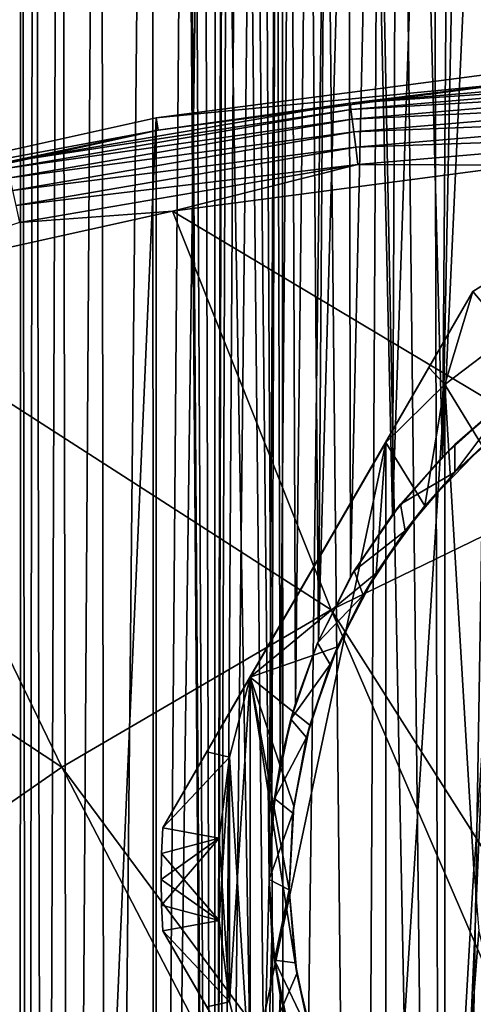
# Model space of a CAD drawing. Header units: metres. Extents: x -263 to 72, y -72 to 102.
# Tile 67 of 256: x -15 to -7, y 56 to 73. Entities that reach past the tile are written whole.
import ezdxf

# ---------------------------------------------------------------- set-up
doc = ezdxf.new("R2010")
doc.units = ezdxf.units.M
doc.layers.add('solid_FREE_STANDING_ONO_SW0004', color=7, linetype='CONTINUOUS')

msp = doc.modelspace()

# ---------------------------------------------------------------- linework, layer by layer
at = {"layer": 'solid_FREE_STANDING_ONO_SW0004'}
for points in [[(-14.970279, 100.5, 31.356197), (-14.846718, 17.566301, 30.16107), (-14.983201, 17.450033, 31.590286)], [(-14.970279, 100.5, 31.356197), (-14.983201, 17.450033, 31.590286), (-14.9832, 17.450035, 33.009731)], [(-14.970279, 100.5, 33.243805), (-14.9832, 17.450035, 33.009731), (-14.846715, 17.566305, 34.438953)], [(-14.970279, 100.5, 31.356197), (-14.9832, 17.450035, 33.009731), (-14.970279, 100.5, 33.243805)], [(-14.733212, 100.5, 29.483536), (-14.846718, 17.566301, 30.16107), (-14.970279, 100.5, 31.356197)], [(-14.970279, 100.5, 33.243805), (-14.846715, 17.566305, 34.438953), (-14.733212, 100.5, 35.116463)], [(-14.733212, 100.5, 29.483536), (-14.562979, 17.802237, 28.705618), (-14.846718, 17.566301, 30.16107)], [(-14.733212, 100.5, 35.116463), (-14.846715, 17.566305, 34.438953), (-14.562973, 17.802242, 35.894405)], [(-14.262833, 100.5, 27.655476), (-14.562979, 17.802237, 28.705618), (-14.733212, 100.5, 29.483536)], [(-14.733212, 100.5, 35.116463), (-14.562973, 17.802242, 35.894405), (-14.262833, 100.5, 36.944523)], [(-14.262833, 100.5, 27.655476), (-14.112088, 18.161745, 27.21582), (-14.562979, 17.802237, 28.705618)], [(-14.262833, 100.5, 36.944523), (-14.562973, 17.802242, 35.894405), (-14.112079, 18.161753, 37.384205)], [(-13.56659, 100.5, 25.900967), (-14.112088, 18.161745, 27.21582), (-14.262833, 100.5, 27.655476)], [(-14.262833, 100.5, 36.944523), (-14.112079, 18.161753, 37.384205), (-13.56659, 100.5, 38.699032)], [(-13.56659, 100.5, 25.900967), (-13.469981, 18.64295, 25.700027), (-14.112088, 18.161745, 27.21582)], [(-13.56659, 100.5, 38.699032), (-14.112079, 18.161753, 37.384205), (-13.469969, 18.64296, 38.899998)], [(-12.655509, 100.5, 24.247789), (-13.469981, 18.64295, 25.700027), (-13.56659, 100.5, 25.900967)], [(-13.56659, 100.5, 38.699032), (-13.469969, 18.64296, 38.899998), (-12.655509, 100.5, 40.352211)], [(-12.655509, 100.5, 24.247789), (-12.620222, 19.228365, 24.192595), (-13.469981, 18.64295, 25.700027)], [(-12.655509, 100.5, 40.352211), (-13.469969, 18.64296, 38.899998), (-12.620207, 19.228374, 40.407429)], [(-11.544018, 100.5, 22.722128), (-12.620222, 19.228365, 24.192595), (-12.655509, 100.5, 24.247789)], [(-12.079219, 87.451126, 41.193394), (-12.655509, 100.5, 40.352211), (-12.620207, 19.228374, 40.407429)], [(-11.544018, 100.5, 22.722128), (-11.567857, 19.879253, 22.750933), (-12.620222, 19.228365, 24.192595)], [(-11.426564, 87.687798, 22.582302), (-11.567857, 19.879253, 22.750933), (-11.544018, 100.5, 22.722128)], [(-11.426564, 87.687798, 22.582302), (-11.409296, 86.848, 22.562035), (-11.567857, 19.879253, 22.750933)], [(-12.079219, 87.451126, 41.193394), (-12.620207, 19.228374, 40.407429), (-11.567839, 19.879263, 41.849091)], [(-12.042153, 86.563889, 41.243519), (-12.079219, 87.451126, 41.193394), (-11.567839, 19.879263, 41.849091)], [(-11.409296, 86.848, 22.562035), (-11.321939, 86.012703, 22.460606), (-11.567857, 19.879253, 22.750933)], [(-11.933485, 85.648888, 41.388008), (-12.042153, 86.563889, 41.243519), (-11.567839, 19.879263, 41.849091)], [(-11.321939, 86.012703, 22.460606), (-11.15096, 85.125832, 22.26725), (-11.567857, 19.879253, 22.750933)], [(-11.738437, 84.682465, 41.63858), (-11.933485, 85.648888, 41.388008), (-11.567839, 19.879263, 41.849091)], [(-11.15096, 85.125832, 22.26725), (-10.874699, 84.171051, 21.968451), (-11.567857, 19.879253, 22.750933)], [(-11.432517, 83.645569, 42.010693), (-11.738437, 84.682465, 41.63858), (-11.567839, 19.879263, 41.849091)], [(-10.874699, 84.171051, 21.968451), (-10.6, 58.000298, 21.686802), (-11.567857, 19.879253, 22.750933)], [(-10.874699, 84.171051, 21.968451), (-10.469274, 83.15461, 21.557825), (-10.6, 58.000298, 21.686802)], [(-11.432517, 83.645569, 42.010693), (-11.567839, 19.879263, 41.849091), (-10.344549, 20.542402, 43.162334)], [(-10.984874, 82.536888, 42.514332), (-11.432517, 83.645569, 42.010693), (-10.344549, 20.542402, 43.162334)], [(-10.469274, 83.15461, 21.557825), (-10.552238, 59.005119, 21.639313), (-10.6, 58.000298, 21.686802)], [(-10.469274, 83.15461, 21.557825), (-10.403623, 60.030918, 21.494232), (-10.552238, 59.005119, 21.639313)], [(-10.469274, 83.15461, 21.557825), (-10.216754, 82.642242, 21.317381), (-10.403623, 60.030918, 21.494232)], [(-10.216754, 82.642242, 21.317381), (-10.138614, 61.093304, 21.245203), (-10.403623, 60.030918, 21.494232)], [(-10.216754, 82.642242, 21.317381), (-9.894421, 82.074783, 21.026117), (-10.138614, 61.093304, 21.245203)], [(-10.682489, 81.931839, 42.830166), (-10.984874, 82.536888, 42.514332), (-10.344549, 20.542402, 43.162334)], [(-9.894421, 82.074783, 21.026117), (-9.733749, 62.196918, 20.887106), (-10.138614, 61.093304, 21.245203)], [(-9.894421, 82.074783, 21.026117), (-9.591064, 81.605309, 20.766939), (-9.733749, 62.196918, 20.887106)], [(-10.37121, 81.386772, 43.136883), (-10.682489, 81.931839, 42.830166), (-10.344549, 20.542402, 43.162334)], [(-9.591064, 81.605309, 20.766939), (-9.205008, 81.073997, 20.456528), (-9.733749, 62.196918, 20.887106)], [(-9.5953, 80.261391, 43.829536), (-10.37121, 81.386772, 43.136883), (-10.344549, 20.542402, 43.162334)], [(-9.205008, 81.073997, 20.456528), (-9.166712, 63.322723, 20.426865), (-9.733749, 62.196918, 20.887106)], [(-9.205008, 81.073997, 20.456528), (-8.787399, 80.5634, 20.143454), (-9.166712, 63.322723, 20.426865)], [(-8.787399, 80.5634, 20.143454), (-8.432502, 64.422844, 19.89465), (-9.166712, 63.322723, 20.426865)], [(-8.787399, 80.5634, 20.143454), (-8.361402, 80.100304, 19.846607), (-8.432502, 64.422844, 19.89465)], [(-9.5953, 80.261391, 43.829536), (-10.344549, 20.542402, 43.162334), (-8.994619, 21.168297, 44.304031)], [(-8.687843, 79.226143, 44.527893), (-9.5953, 80.261391, 43.829536), (-8.994619, 21.168297, 44.304031)], [(-8.361402, 80.100304, 19.846607), (-7.920131, 79.674149, 19.561417), (-8.432502, 64.422844, 19.89465)], [(-7.920131, 79.674149, 19.561417), (-7.553874, 65.436325, 19.340879), (-8.432502, 64.422844, 19.89465)], [(-7.920131, 79.674149, 19.561417), (-7.446281, 79.266937, 19.278751), (-7.553874, 65.436325, 19.340879)], [(-8.687843, 79.226143, 44.527893), (-8.994619, 21.168297, 44.304031), (-7.562463, 21.721169, 45.254112)], [(-8.218851, 78.775299, 44.847927), (-8.687843, 79.226143, 44.527893), (-7.562463, 21.721169, 45.254112)], [(-7.446281, 79.266937, 19.278751), (-7.280264, 79.134682, 19.185209), (-7.553874, 65.436325, 19.340879)], [(-7.280264, 79.134682, 19.185209), (-6.933888, 78.873886, 18.998827), (-7.553874, 65.436325, 19.340879)], [(-6.933888, 78.873886, 18.998827), (-6.570784, 66.317741, 18.815762), (-7.553874, 65.436325, 19.340879)], [(-7.690514, 78.321831, 45.178509), (-8.218851, 78.775299, 44.847927), (-7.562463, 21.721169, 45.254112)], [(-6.636584, 77.559883, 45.75198), (-7.690514, 78.321831, 45.178509), (-7.562463, 21.721169, 45.254112)], [(-6.636584, 77.559883, 45.75198), (-7.562463, 21.721169, 45.254112), (-6.081477, 22.181425, 46.011879)], [(-6.318729, 72.224121, -887), (-12.589528, 71.398552, -887), (-6.299919, 72.008377, -874.593201)], [(-12.58952, -71.39856, -887), (-12.589528, 71.398552, -887), (-6.318729, 72.224121, -887)], [(-6.318715, -72.224121, -887), (-12.58952, -71.39856, -887), (-6.318729, 72.224121, -887)], [(-9.176156, 71.657921, -874.272705), (-3.066082, 72.177963, -874.272705), (-6.299919, 72.008377, -874.593201)], [(-3.06146, 72.06916, -873.966553), (-3.066082, 72.177963, -874.272705), (-9.176156, 71.657921, -874.272705)], [(-12.589528, 71.398552, -887), (-12.551889, 71.185287, -874.593201), (-6.299919, 72.008377, -874.593201)], [(-9.176156, 71.657921, -874.272705), (-6.299919, 72.008377, -874.593201), (-12.551889, 71.185287, -874.593201)], [(-9.162323, 71.549904, -873.966553), (-3.06146, 72.06916, -873.966553), (-9.176156, 71.657921, -874.272705)], [(-3.054148, 71.897034, -873.690979), (-3.06146, 72.06916, -873.966553), (-9.162323, 71.549904, -873.966553)], [(-9.14044, 71.379013, -873.690979), (-3.054148, 71.897034, -873.690979), (-9.162323, 71.549904, -873.966553)], [(-3.04449, 71.669662, -873.459045), (-3.054148, 71.897034, -873.690979), (-9.14044, 71.379013, -873.690979)], [(-15.220115, 70.621582, -874.272705), (-9.176156, 71.657921, -874.272705), (-12.551889, 71.185287, -874.593201)], [(-9.162323, 71.549904, -873.966553), (-9.176156, 71.657921, -874.272705), (-15.220115, 70.621582, -874.272705)], [(-9.111534, 71.153282, -873.459045), (-3.04449, 71.669662, -873.459045), (-9.14044, 71.379013, -873.690979)], [(-3.032938, 71.397713, -873.281555), (-3.04449, 71.669662, -873.459045), (-9.111534, 71.153282, -873.459045)], [(-12.589528, 71.398552, -887), (-18.764452, 70.029602, -887), (-12.551889, 71.185287, -874.593201)], [(-18.764444, -70.029602, -887), (-18.764452, 70.029602, -887), (-12.589528, 71.398552, -887)], [(-12.58952, -71.39856, -887), (-18.764444, -70.029602, -887), (-12.589528, 71.398552, -887)], [(-15.197171, 70.515121, -873.966553), (-9.162323, 71.549904, -873.966553), (-15.220115, 70.621582, -874.272705)], [(-9.14044, 71.379013, -873.690979), (-9.162323, 71.549904, -873.966553), (-15.197171, 70.515121, -873.966553)], [(-15.160875, 70.34671, -873.690979), (-9.14044, 71.379013, -873.690979), (-15.197171, 70.515121, -873.966553)], [(-9.111534, 71.153282, -873.459045), (-9.14044, 71.379013, -873.690979), (-15.160875, 70.34671, -873.690979)], [(-9.076961, 70.883293, -873.281555), (-3.032938, 71.397713, -873.281555), (-9.111534, 71.153282, -873.459045)], [(-3.020034, 71.093956, -873.166809), (-3.032938, 71.397713, -873.281555), (-9.076961, 70.883293, -873.281555)], [(-18.764452, 70.029602, -887), (-18.708332, 69.820442, -874.593201), (-12.551889, 71.185287, -874.593201)], [(-15.220115, 70.621582, -874.272705), (-12.551889, 71.185287, -874.593201), (-18.708332, 69.820442, -874.593201)], [(-15.112929, 70.124237, -873.459045), (-9.111534, 71.153282, -873.459045), (-15.160875, 70.34671, -873.690979)], [(-9.076961, 70.883293, -873.281555), (-9.111534, 71.153282, -873.459045), (-15.112929, 70.124237, -873.459045)], [(-9.038343, 70.581726, -873.166809), (-3.020034, 71.093956, -873.166809), (-9.076961, 70.883293, -873.281555)], [(-6.173904, 70.56723, -873.1203), (-3.020034, 71.093956, -873.166809), (-9.038343, 70.581726, -873.166809)], [(-15.055584, 69.858154, -873.281555), (-9.076961, 70.883293, -873.281555), (-15.112929, 70.124237, -873.459045)], [(-9.038343, 70.581726, -873.166809), (-9.076961, 70.883293, -873.281555), (-15.055584, 69.858154, -873.281555)], [(-14.99153, 69.560944, -873.166809), (-9.038343, 70.581726, -873.166809), (-15.055584, 69.858154, -873.281555)], [(-12.300635, 69.760635, -873.1203), (-9.038343, 70.581726, -873.166809), (-14.99153, 69.560944, -873.166809)], [(-12.300635, 69.760635, -873.1203), (-6.173904, 70.56723, -873.1203), (-9.038343, 70.581726, -873.166809)], [(-4.575247, 65.140793, -872.931763), (-6.173904, 70.56723, -873.1203), (-12.300635, 69.760635, -873.1203)], [(-18.333778, 68.423126, -873.1203), (-12.300635, 69.760635, -873.1203), (-14.99153, 69.560944, -873.166809)], [(-9.511369, 62.744457, -872.872498), (-12.300635, 69.760635, -873.1203), (-18.333778, 68.423126, -873.1203)], [(-4.575247, 65.140793, -872.931763), (-12.300635, 69.760635, -873.1203), (-9.511369, 62.744457, -872.872498)], [(-6.25, 68.825317, -0.12265), (-6.366307, 67.576813, -0.7), (-7.018474, 68.343643, -0.12265)], [(-6.25, 68.825317, 11.22265), (-7.018474, 68.343643, 11.22265), (-6.366307, 67.576813, 11.8)], [(-7.018474, 68.343643, -0.12265), (-7.018474, 68.343643, 11.22265), (-6.25, 68.825317, 11.22265)], [(-6.25, 68.825317, -0.12265), (-7.018474, 68.343643, -0.12265), (-6.25, 68.825317, 11.22265)], [(-14.248089, 59.974712, -872.815674), (-18.333778, 68.423126, -873.1203), (-24.227419, 66.56488, -873.1203)], [(-9.511369, 62.744457, -872.872498), (-18.333778, 68.423126, -873.1203), (-14.248089, 59.974712, -872.815674)], [(-11.694731, 60.244133, 11.564406), (-7.018474, 68.343643, 11.22265), (-12.467097, 58.906353, 11.22265)], [(-7.018474, 68.343643, -0.12265), (-12.467097, 58.906353, 11.22265), (-7.018474, 68.343643, 11.22265)], [(-12.467097, 58.906353, -0.12265), (-12.467097, 58.906353, 11.22265), (-7.018474, 68.343643, -0.12265)], [(-7.789385, 67.008392, -0.463854), (-12.467097, 58.906353, -0.12265), (-7.018474, 68.343643, -0.12265)], [(-11.694731, 60.244133, 11.564406), (-7.789485, 67.008217, 11.563892), (-7.018474, 68.343643, 11.22265)], [(-7.018474, 68.343643, 11.22265), (-7.789485, 67.008217, 11.563892), (-7.512404, 66.706612, 11.8)], [(-7.789385, 67.008392, -0.463854), (-7.018474, 68.343643, -0.12265), (-7.512404, 66.706612, -0.7)], [(-7.018474, 68.343643, -0.12265), (-6.366307, 67.576813, -0.7), (-7.512404, 66.706612, -0.7)], [(-7.018474, 68.343643, 11.22265), (-7.512404, 66.706612, 11.8), (-6.366307, 67.576813, 11.8)], [(-6.366307, 67.576813, 11.8), (-7.512404, 66.706612, 11.8), (-6.849385, 65.625511, 11.8)], [(-7, 58.18277, -0.7), (-7.512404, 66.706612, -0.7), (-6.366307, 67.576813, -0.7)], [(-11.694777, 60.244053, -0.46439), (-12.467097, 58.906353, -0.12265), (-7.789385, 67.008392, -0.463854)], [(-11.694777, 60.244053, -0.46439), (-7.789385, 67.008392, -0.463854), (-8.550362, 65.690338, -0.7)], [(-11.694731, 60.244133, 11.564406), (-10.93521, 61.559662, 11.8), (-7.789485, 67.008217, 11.563892)], [(-7.789485, 67.008217, 11.563892), (-10.93521, 61.559662, 11.8), (-8.550362, 65.690338, 11.8)], [(-7.789385, 67.008392, -0.463854), (-7.512404, 66.706612, -0.7), (-8.550362, 65.690338, -0.7)], [(-7.789485, 67.008217, 11.563892), (-8.550362, 65.690338, 11.8), (-7.512404, 66.706612, 11.8)], [(-7.512404, 66.706612, 11.8), (-8.550362, 65.690338, 11.8), (-7.863673, 64.572105, 11.8)], [(-8.550362, 50.309662, -0.7), (-8.550362, 65.690338, -0.7), (-7.512404, 66.706612, -0.7)], [(-7.512404, 49.293388, -0.7), (-8.550362, 50.309662, -0.7), (-7.512404, 66.706612, -0.7)], [(-7.512404, 66.706612, 11.8), (-7.863673, 64.572105, 11.8), (-6.849385, 65.625511, 11.8)], [(-7, 58.18277, -0.7), (-7.512404, 49.293388, -0.7), (-7.512404, 66.706612, -0.7)], [(-14.248089, 59.974712, -872.815674), (-24.227419, 66.56488, -873.1203), (-18.757219, 56.848042, -872.761536)], [(-6.331863, 66.50103, 22.106499), (-7.331439, 65.655716, 22.799999), (-6.570784, 66.317741, 18.815762)], [(-7.331439, 65.163277, 22.799999), (-7.331439, 65.655716, 22.799999), (-6.331863, 66.50103, 22.106499)], [(-6.347447, 66.048134, 22.116194), (-7.331439, 65.163277, 22.799999), (-6.331863, 66.50103, 22.106499)], [(-7.331439, 65.655716, 22.799999), (-7.553874, 65.436325, 19.340879), (-6.570784, 66.317741, 18.815762)], [(-6.849385, 65.625511, 11.8), (-7.331439, 65.163277, 22.799999), (-6.347447, 66.048134, 22.116194)], [(-11.694777, 60.244053, -0.46439), (-8.550362, 65.690338, -0.7), (-10.93521, 61.559662, -0.7)], [(-8.550362, 65.690338, 11.8), (-10.93521, 61.559662, 11.8), (-8.720291, 63.386929, 11.8)], [(-10.93521, 54.440338, -0.7), (-10.93521, 61.559662, -0.7), (-8.550362, 65.690338, -0.7)], [(-8.550362, 50.309662, -0.7), (-10.93521, 54.440338, -0.7), (-8.550362, 65.690338, -0.7)], [(-8.550362, 65.690338, 11.8), (-8.720291, 63.386929, 11.8), (-7.863673, 64.572105, 11.8)], [(-7.331439, 65.655716, 22.799999), (-8.291862, 64.603409, 22.799999), (-7.553874, 65.436325, 19.340879)], [(-7.331439, 65.163277, 22.799999), (-8.291862, 64.603409, 22.799999), (-7.331439, 65.655716, 22.799999)], [(-6.849385, 65.625511, 11.8), (-7.863673, 64.572105, 11.8), (-7.331439, 65.163277, 22.799999)], [(-8.291862, 64.603409, 22.799999), (-8.432502, 64.422844, 19.89465), (-7.553874, 65.436325, 19.340879)], [(-4.575247, 65.140793, -872.931763), (-9.511369, 62.744457, -872.872498), (3.274231, 42.62957, -872.32251)], [(-8.21009, 64.13652, 22.799999), (-8.291862, 64.603409, 22.799999), (-7.331439, 65.163277, 22.799999)], [(-8.21009, 64.13652, 22.799999), (-7.331439, 65.163277, 22.799999), (-7.863673, 64.572105, 11.8)], [(-8.291862, 64.603409, 22.799999), (-9.102472, 63.43185, 22.799999), (-8.432502, 64.422844, 19.89465)], [(-8.21009, 64.13652, 22.799999), (-9.102472, 63.43185, 22.799999), (-8.291862, 64.603409, 22.799999)], [(-8.21009, 64.13652, 22.799999), (-7.863673, 64.572105, 11.8), (-8.720291, 63.386929, 11.8)], [(-9.102472, 63.43185, 22.799999), (-9.166712, 63.322723, 20.426865), (-8.432502, 64.422844, 19.89465)], [(-8.946028, 63.003109, 22.799999), (-9.102472, 63.43185, 22.799999), (-8.21009, 64.13652, 22.799999)], [(-8.946028, 63.003109, 22.799999), (-8.21009, 64.13652, 22.799999), (-8.720291, 63.386929, 11.8)], [(-9.102472, 63.43185, 22.799999), (-9.748677, 62.162128, 22.799999), (-9.166712, 63.322723, 20.426865)], [(-8.946028, 63.003109, 22.799999), (-9.748677, 62.162128, 22.799999), (-9.102472, 63.43185, 22.799999)], [(-10.93521, 61.559662, 11.8), (-9.396716, 62.090439, 11.8), (-8.720291, 63.386929, 11.8)], [(-9.748677, 62.162128, 22.799999), (-9.733749, 62.196918, 20.887106), (-9.166712, 63.322723, 20.426865)], [(-8.946028, 63.003109, 22.799999), (-8.720291, 63.386929, 11.8), (-9.396716, 62.090439, 11.8)], [(-9.526463, 61.782726, 22.799999), (-9.748677, 62.162128, 22.799999), (-8.946028, 63.003109, 22.799999)], [(-9.526463, 61.782726, 22.799999), (-8.946028, 63.003109, 22.799999), (-9.396716, 62.090439, 11.8)], [(-9.511369, 62.744457, -872.872498), (-14.248089, 59.974712, -872.815674), (-0.06065, 40.839714, -872.282471)], [(-9.511369, 62.744457, -872.872498), (-0.06065, 40.839714, -872.282471), (3.274231, 42.62957, -872.32251)], [(-9.748677, 62.162128, 22.799999), (-10.138614, 61.093304, 21.245203), (-9.733749, 62.196918, 20.887106)], [(-10.93521, 61.559662, 11.8), (-9.884732, 60.711933, 11.8), (-9.396716, 62.090439, 11.8)], [(-9.748677, 62.162128, 22.799999), (-10.218771, 60.817219, 22.799999), (-10.138614, 61.093304, 21.245203)], [(-9.526463, 61.782726, 22.799999), (-10.218771, 60.817219, 22.799999), (-9.748677, 62.162128, 22.799999)], [(-9.526463, 61.782726, 22.799999), (-9.396716, 62.090439, 11.8), (-9.884732, 60.711933, 11.8)], [(-9.941305, 60.49659, 22.799999), (-10.218771, 60.817219, 22.799999), (-9.526463, 61.782726, 22.799999)], [(-9.941305, 60.49659, 22.799999), (-9.526463, 61.782726, 22.799999), (-9.884732, 60.711933, 11.8)], [(-11.694777, 60.244053, -0.46439), (-10.93521, 61.559662, -0.7), (-11.296348, 60.15263, -0.7)], [(-11.694731, 60.244133, 11.564406), (-11.296348, 60.15263, 11.8), (-10.93521, 61.559662, 11.8)], [(-11.296348, 55.84737, -0.7), (-11.296348, 60.15263, -0.7), (-10.93521, 61.559662, -0.7)], [(-10.93521, 54.440338, -0.7), (-11.296348, 55.84737, -0.7), (-10.93521, 61.559662, -0.7)], [(-10.93521, 61.559662, 11.8), (-11.296348, 60.15263, 11.8), (-10.93521, 54.440338, 11.8)], [(-10.93521, 61.559662, 11.8), (-10.114116, 56.346264, 11.8), (-10.24837, 57.81723, 11.8)], [(-10.93521, 61.559662, 11.8), (-10.93521, 54.440338, 11.8), (-10.114116, 56.346264, 11.8)], [(-10.93521, 61.559662, 11.8), (-10.24837, 57.81723, 11.8), (-10.166652, 59.292042, 11.8)], [(-10.93521, 61.559662, 11.8), (-10.166652, 59.292042, 11.8), (-9.884732, 60.711933, 11.8)], [(-10.218771, 60.817219, 22.799999), (-10.403623, 60.030918, 21.494232), (-10.138614, 61.093304, 21.245203)], [(-10.218771, 60.817219, 22.799999), (-10.504258, 59.421463, 22.799999), (-10.403623, 60.030918, 21.494232)], [(-9.941305, 60.49659, 22.799999), (-10.504258, 59.421463, 22.799999), (-10.218771, 60.817219, 22.799999)], [(-9.941305, 60.49659, 22.799999), (-9.884732, 60.711933, 11.8), (-10.166652, 59.292042, 11.8)], [(-10.183343, 59.167053, 22.799999), (-10.504258, 59.421463, 22.799999), (-9.941305, 60.49659, 22.799999)], [(-10.183343, 59.167053, 22.799999), (-9.941305, 60.49659, 22.799999), (-10.166652, 59.292042, 11.8)], [(-11.694731, 60.244133, 11.564406), (-12.467097, 58.906353, 11.22265), (-11.296348, 60.15263, 11.8)], [(-11.694777, 60.244053, -0.46439), (-11.296348, 60.15263, -0.7), (-12.467097, 58.906353, -0.12265)], [(-12.467097, 58.906353, -0.12265), (-11.296348, 60.15263, -0.7), (-11.476917, 58.724976, -0.7)], [(-12.467097, 58.906353, 11.22265), (-11.476917, 58.724976, 11.8), (-11.296348, 60.15263, 11.8)], [(-11.476917, 57.275024, -0.7), (-11.476917, 58.724976, -0.7), (-11.296348, 60.15263, -0.7)], [(-11.296348, 55.84737, -0.7), (-11.476917, 57.275024, -0.7), (-11.296348, 60.15263, -0.7)], [(-11.296348, 60.15263, 11.8), (-11.476917, 58.724976, 11.8), (-11.296348, 55.84737, 11.8)], [(-11.296348, 60.15263, 11.8), (-11.296348, 55.84737, 11.8), (-10.93521, 54.440338, 11.8)], [(-14.248089, 59.974712, -872.815674), (-18.757219, 56.848042, -872.761536), (-3.242105, 38.789471, -872.244263)], [(-14.248089, 59.974712, -872.815674), (-3.242105, 38.789471, -872.244263), (-0.06065, 40.839714, -872.282471)], [(-10.504258, 59.421463, 22.799999), (-10.552238, 59.005119, 21.639313), (-10.403623, 60.030918, 21.494232)], [(-10.504258, 59.421463, 22.799999), (-10.6, 57.999985, 22.799999), (-10.552238, 59.005119, 21.639313)], [(-10.183343, 59.167053, 22.799999), (-10.6, 57.999985, 22.799999), (-10.504258, 59.421463, 22.799999)], [(-10.183343, 59.167053, 22.799999), (-10.166652, 59.292042, 11.8), (-10.24837, 57.81723, 11.8)], [(-10.183343, 59.167053, 22.799999), (-10.24837, 57.81723, 22.799999), (-10.6, 57.999985, 22.799999)], [(-10.183343, 59.167053, 22.799999), (-10.24837, 57.81723, 11.8), (-10.24837, 57.81723, 22.799999)], [(-12.467097, 58.906353, -0.12265), (-11.476917, 58.724976, -0.7), (-12.491772, 58.453476, -0.12265)], [(-12.467097, 58.906353, 11.22265), (-12.491772, 58.453476, 11.22265), (-11.476917, 58.724976, 11.8)], [(-12.491772, 58.453476, -0.12265), (-12.491772, 58.453476, 11.22265), (-12.467097, 58.906353, 11.22265)], [(-12.467097, 58.906353, -0.12265), (-12.491772, 58.453476, -0.12265), (-12.467097, 58.906353, 11.22265)], [(-10.6, 57.999985, 22.799999), (-10.6, 58.000298, 21.686802), (-10.552238, 59.005119, 21.639313)], [(-12.5, 58, 11.22265), (-12.491772, 57.546524, 11.22265), (-11.476917, 58.724976, 11.8)], [(-12.491772, 58.453476, 11.22265), (-12.5, 58, 11.22265), (-11.476917, 58.724976, 11.8)], [(-12.491772, 58.453476, -0.12265), (-11.476917, 58.724976, -0.7), (-11.476917, 57.275024, -0.7)], [(-12.491772, 57.546524, 11.22265), (-11.476917, 57.275024, 11.8), (-11.476917, 58.724976, 11.8)], [(-11.476917, 58.724976, 11.8), (-11.476917, 57.275024, 11.8), (-11.296348, 55.84737, 11.8)], [(-12.491772, 58.453476, -0.12265), (-11.476917, 57.275024, -0.7), (-12.5, 58, -0.12265)], [(-12.5, 58, -0.12265), (-12.5, 58, 11.22265), (-12.491772, 58.453476, 11.22265)], [(-12.491772, 58.453476, -0.12265), (-12.5, 58, -0.12265), (-12.491772, 58.453476, 11.22265)], [(-7, 58.18277, -0.7), (-6.912253, 57.087978, -0.7), (-7.512404, 49.293388, -0.7)], [(-12.5, 58, -0.12265), (-11.476917, 57.275024, -0.7), (-12.491772, 57.546524, -0.12265)], [(-12.491772, 57.546524, -0.12265), (-12.491772, 57.546524, 11.22265), (-12.5, 58, 11.22265)], [(-12.5, 58, -0.12265), (-12.491772, 57.546524, -0.12265), (-12.5, 58, 11.22265)], [(-10.6, 58.000298, 21.686802), (-10.552305, 56.995583, 21.63938), (-11.567857, 19.879253, 22.750933)], [(-10.6, 57.999985, 22.799999), (-10.552305, 56.995583, 21.63938), (-10.6, 58.000298, 21.686802)], [(-10.6, 57.999985, 22.799999), (-10.504255, 56.578518, 22.799999), (-10.552305, 56.995583, 21.63938)], [(-10.24837, 57.81723, 22.799999), (-10.504255, 56.578518, 22.799999), (-10.6, 57.999985, 22.799999)], [(-10.144166, 56.530853, 22.799999), (-10.504255, 56.578518, 22.799999), (-10.24837, 57.81723, 22.799999)], [(-10.24837, 57.81723, 22.799999), (-10.24837, 57.81723, 11.8), (-10.114116, 56.346264, 11.8)], [(-10.144166, 56.530853, 22.799999), (-10.24837, 57.81723, 22.799999), (-10.114116, 56.346264, 11.8)], [(-12.491772, 57.546524, -0.12265), (-11.476917, 57.275024, -0.7), (-12.467097, 57.093647, -0.12265)], [(-12.491772, 57.546524, 11.22265), (-12.467097, 57.093647, 11.22265), (-11.476917, 57.275024, 11.8)], [(-12.467097, 57.093647, -0.12265), (-12.467097, 57.093647, 11.22265), (-12.491772, 57.546524, 11.22265)], [(-12.491772, 57.546524, -0.12265), (-12.467097, 57.093647, -0.12265), (-12.491772, 57.546524, 11.22265)], [(-12.467097, 57.093647, -0.12265), (-11.476917, 57.275024, -0.7), (-11.296348, 55.84737, -0.7)], [(-12.467097, 57.093647, 11.22265), (-11.296348, 55.84737, 11.8), (-11.476917, 57.275024, 11.8)], [(-11.696187, 55.758389, -0.463854), (-12.467097, 57.093647, -0.12265), (-11.296348, 55.84737, -0.7)], [(-12.467097, 57.093647, 11.22265), (-11.696087, 55.758217, 11.563892), (-11.296348, 55.84737, 11.8)], [(-12.467097, 57.093647, 11.22265), (-7.018474, 47.656353, 11.22265), (-7.790841, 48.994133, 11.564406)], [(-12.467097, 57.093647, -0.12265), (-7.018474, 47.656353, 11.22265), (-12.467097, 57.093647, 11.22265)], [(-7.018474, 47.656353, -0.12265), (-7.018474, 47.656353, 11.22265), (-12.467097, 57.093647, -0.12265)], [(-12.467097, 57.093647, 11.22265), (-7.790841, 48.994133, 11.564406), (-11.696087, 55.758217, 11.563892)], [(-11.696187, 55.758389, -0.463854), (-7.018474, 47.656353, -0.12265), (-12.467097, 57.093647, -0.12265)], [(-6.912253, 57.087978, -0.7), (-6.657396, 56.019653, -0.7), (-7.512404, 49.293388, -0.7)], [(-18.757219, 56.848042, -872.761536), (-23.011923, 53.383057, -872.710449), (-6.249851, 36.491913, -872.20813)], [(-18.757219, 56.848042, -872.761536), (-6.249851, 36.491913, -872.20813), (-3.242105, 38.789471, -872.244263)], [(-10.552305, 56.995583, 21.63938), (-10.403852, 55.970261, 21.494453), (-11.567857, 19.879253, 22.750933)], [(-10.504255, 56.578518, 22.799999), (-10.403852, 55.970261, 21.494453), (-10.552305, 56.995583, 21.63938)], [(-10.504255, 56.578518, 22.799999), (-10.218767, 55.182766, 22.799999), (-10.403852, 55.970261, 21.494453)], [(-9.87914, 55.267769, 22.799999), (-10.218767, 55.182766, 22.799999), (-10.504255, 56.578518, 22.799999)], [(-9.87914, 55.267769, 22.799999), (-10.504255, 56.578518, 22.799999), (-10.144166, 56.530853, 22.799999)], [(-9.87914, 55.267769, 22.799999), (-10.144166, 56.530853, 22.799999), (-10.114116, 56.346264, 11.8)], [(-10.93521, 54.440338, 11.8), (-9.781747, 54.937332, 11.8), (-10.114116, 56.346264, 11.8)], [(-9.87914, 55.267769, 22.799999), (-10.114116, 56.346264, 11.8), (-9.781747, 54.937332, 11.8)], [(-10.403852, 55.970261, 21.494453), (-10.344558, 20.542398, 21.437674), (-11.567857, 19.879253, 22.750933)], [(-10.403852, 55.970261, 21.494453), (-10.139033, 54.908077, 21.245588), (-10.344558, 20.542398, 21.437674)], [(-10.218767, 55.182766, 22.799999), (-10.139033, 54.908077, 21.245588), (-10.403852, 55.970261, 21.494453)], [(-6.657396, 56.019653, -0.7), (-6.366307, 48.423187, -0.7), (-7.512404, 49.293388, -0.7)], [(-11.696187, 55.758389, -0.463854), (-11.296348, 55.84737, -0.7), (-10.93521, 54.440338, -0.7)], [(-11.696087, 55.758217, 11.563892), (-10.93521, 54.440338, 11.8), (-11.296348, 55.84737, 11.8)]]:
    msp.add_3dface(points, dxfattribs=at)

doc.saveas('drawing.dxf')
